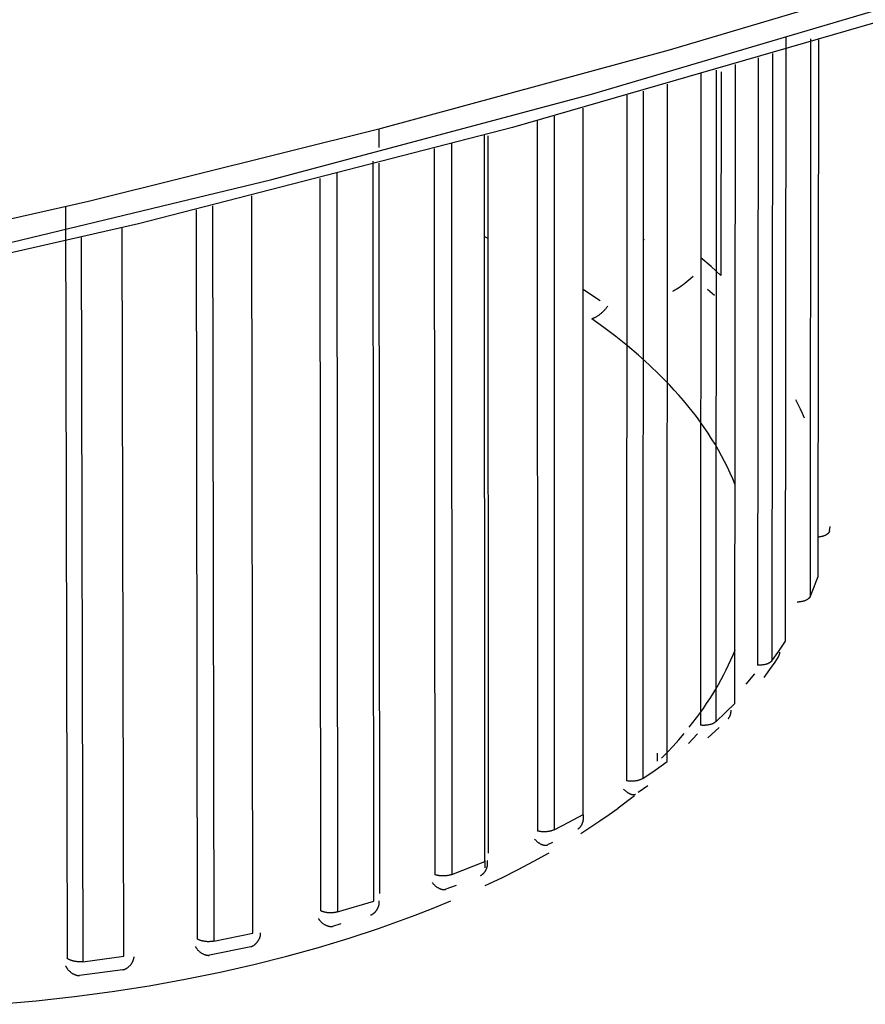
# Model space of a CAD drawing. Header units: millimetres. Extents: x -534 to -34, y 1269 to 1769.
# Tile 4 of 91: x -415.68 to -410.01, y 1298.88 to 1305.49. Entities that reach past the tile are written whole.
import ezdxf

# ---------------------------------------------------------------- set-up
doc = ezdxf.new("R2010")
doc.units = ezdxf.units.MM
doc.layers.add('ROXX_B.FLEX', color=7, linetype='Continuous', true_color=0x000000)

msp = doc.modelspace()

# ---------------------------------------------------------------- linework, layer by layer
at = {"layer": 'ROXX_B.FLEX', "color": 18, "lineweight": -3, "true_color": 0x000000}
for points in [[(-423.291, 1302.7054), (-421.2522, 1303.0385), (-419.2235, 1303.4106), (-417.2103, 1303.8217), (-415.2183, 1304.2716), (-413.2533, 1304.76), (-411.3209, 1305.2862), (-409.4269, 1305.8495), (-407.5767, 1306.4488), (-405.7759, 1307.0829), (-404.0297, 1307.7503), (-402.3429, 1308.4495), (-400.7204, 1309.1786), (-399.1664, 1309.9356), (-397.6849, 1310.7185)], [(-410.5407, 1301.3171), (-410.5364, 1305.3684)], [(-410.3726, 1305.3605), (-410.377, 1301.616)], [(-410.725, 1305.2326), (-410.7288, 1301.1566)], [(-410.6287, 1305.261), (-410.6327, 1301.1863)], [(-411.006, 1305.1504), (-411.0091, 1300.777)], [(-411.11, 1305.1293), (-411.1128, 1300.7541)], [(-410.9735, 1305.1381), (-410.9745, 1303.7725)], [(-411.4974, 1305.0091), (-411.4991, 1300.3965)], [(-411.3363, 1300.5104), (-411.334, 1305.0557)], [(-411.6072, 1304.9818), (-411.6086, 1300.3809)], [(-411.8996, 1300.1543), (-411.8992, 1304.896)], [(-412.2071, 1304.8107), (-412.2065, 1300.0444)], [(-412.0938, 1304.8419), (-412.0936, 1300.0524)], [(-413.2675, 1304.6314), (-413.2676, 1304.7562)], [(-412.5596, 1299.8395), (-412.5615, 1304.714)], [(-412.5347, 1299.8945), (-412.5364, 1304.7087)], [(-412.8982, 1304.6237), (-412.8952, 1299.7515)], [(-412.7836, 1304.6577), (-412.7809, 1299.7517)], [(-413.3035, 1299.5725), (-413.308, 1304.5388)], [(-413.2631, 1299.6254), (-413.2674, 1304.5262)], [(-413.6668, 1304.4226), (-413.6611, 1299.5083)], [(-413.5532, 1304.4654), (-413.5478, 1299.5006)], [(-414.1166, 1299.3588), (-414.1239, 1304.3065)], [(-415.3743, 1304.2348), (-415.3624, 1299.1897)], [(-414.4975, 1304.2134), (-414.489, 1299.3197)], [(-414.3873, 1304.2407), (-414.379, 1299.3043)], [(-414.9827, 1299.2028), (-414.9929, 1304.0925)], [(-415.2691, 1304.0264), (-415.258, 1299.1711)], [(-412.5362, 1304.0214), (-412.5586, 1304.0318)], [(-411.4879, 1304.0115), (-411.496, 1304.017)], [(-410.9745, 1303.7725), (-411.0407, 1303.8324), (-411.1095, 1303.8915)], [(-411.1609, 1303.7653), (-411.1894, 1303.741), (-411.2164, 1303.7194), (-411.2293, 1303.7095), (-411.2417, 1303.7004), (-411.2537, 1303.6921), (-411.2651, 1303.6844), (-411.2743, 1303.6786), (-411.2831, 1303.6733), (-411.2916, 1303.6685), (-411.3, 1303.664)], [(-411.7853, 1303.602), (-411.8973, 1303.6755)], [(-411.0641, 1303.6814), (-411.0186, 1303.6397)], [(-411.8417, 1303.4821), (-411.838, 1303.4834), (-411.8344, 1303.4848), (-411.8307, 1303.4863), (-411.827, 1303.4878), (-411.8234, 1303.4895), (-411.8197, 1303.4913), (-411.816, 1303.4932), (-411.8123, 1303.4952), (-411.8087, 1303.4972), (-411.805, 1303.4994), (-411.8014, 1303.5017), (-411.7978, 1303.504), (-411.7942, 1303.5065), (-411.7906, 1303.509), (-411.787, 1303.5116), (-411.7835, 1303.5143), (-411.7801, 1303.5171), (-411.7766, 1303.52), (-411.7732, 1303.523), (-411.7699, 1303.526), (-411.7666, 1303.5291), (-411.7634, 1303.5322), (-411.7602, 1303.5354), (-411.757, 1303.5387), (-411.7539, 1303.5421), (-411.7509, 1303.5455), (-411.748, 1303.5489), (-411.7451, 1303.5524), (-411.7423, 1303.5559), (-411.7395, 1303.5595), (-411.7342, 1303.5668)], [(-410.8793, 1302.3672), (-410.8954, 1302.4068), (-410.9126, 1302.4461), (-410.9308, 1302.4852), (-410.9501, 1302.524), (-410.9704, 1302.5626), (-410.9917, 1302.6009), (-411.014, 1302.639), (-411.0373, 1302.6768), (-411.0615, 1302.7142), (-411.0867, 1302.7514), (-411.1128, 1302.7883), (-411.1398, 1302.8249), (-411.1677, 1302.8611), (-411.1965, 1302.8971), (-411.2261, 1302.9326), (-411.2565, 1302.9679), (-411.2878, 1303.0028), (-411.3198, 1303.0374), (-411.3863, 1303.1054), (-411.4557, 1303.172), (-411.5279, 1303.2371), (-411.6027, 1303.3007), (-411.6801, 1303.3628), (-411.7598, 1303.4232), (-411.8417, 1303.4821)], [(-410.4743, 1302.9403), (-410.4589, 1302.9093), (-410.4441, 1302.8783), (-410.4299, 1302.8472), (-410.4164, 1302.816)], [(-410.2462, 1302.0578), (-410.2462, 1302.0574), (-410.2463, 1302.0569), (-410.2464, 1302.0565), (-410.2465, 1302.0561), (-410.2466, 1302.0556), (-410.2467, 1302.0552), (-410.2468, 1302.0548), (-410.247, 1302.0543), (-410.2471, 1302.0539), (-410.2473, 1302.0534), (-410.2474, 1302.053), (-410.2476, 1302.0526), (-410.2478, 1302.0521), (-410.2479, 1302.0517), (-410.2481, 1302.0512), (-410.2483, 1302.0508), (-410.2488, 1302.0499), (-410.2493, 1302.049), (-410.2498, 1302.0482), (-410.2503, 1302.0473), (-410.2509, 1302.0464), (-410.2516, 1302.0455), (-410.2522, 1302.0447), (-410.253, 1302.0438), (-410.2537, 1302.0429), (-410.2545, 1302.0421), (-410.2553, 1302.0412), (-410.2562, 1302.0404), (-410.2571, 1302.0395), (-410.258, 1302.0387), (-410.259, 1302.0379), (-410.26, 1302.037), (-410.2611, 1302.0362), (-410.2622, 1302.0354), (-410.2633, 1302.0347), (-410.2645, 1302.0339), (-410.2657, 1302.0331), (-410.2669, 1302.0324), (-410.2682, 1302.0316), (-410.2695, 1302.0309), (-410.2708, 1302.0302), (-410.2721, 1302.0295), (-410.2749, 1302.0281), (-410.2779, 1302.0268), (-410.2809, 1302.0256), (-410.284, 1302.0245), (-410.2871, 1302.0234), (-410.2904, 1302.0223), (-410.2937, 1302.0214), (-410.2971, 1302.0205), (-410.3005, 1302.0197), (-410.304, 1302.019), (-410.3074, 1302.0184), (-410.3109, 1302.0178), (-410.3144, 1302.0173), (-410.3179, 1302.0168), (-410.3214, 1302.0165)], [(-410.377, 1301.616), (-410.3773, 1301.6152), (-410.3778, 1301.6143), (-410.3782, 1301.6135), (-410.3787, 1301.6126), (-410.3793, 1301.6118), (-410.3799, 1301.6109), (-410.3805, 1301.6101), (-410.3811, 1301.6092), (-410.3818, 1301.6084), (-410.3825, 1301.6075), (-410.3833, 1301.6067), (-410.3841, 1301.6059), (-410.385, 1301.605), (-410.3858, 1301.6042), (-410.3867, 1301.6034), (-410.3877, 1301.6026), (-410.3887, 1301.6018), (-410.3897, 1301.601), (-410.3908, 1301.6002), (-410.3919, 1301.5994), (-410.393, 1301.5986), (-410.3942, 1301.5979), (-410.3954, 1301.5971), (-410.3967, 1301.5964), (-410.3979, 1301.5956), (-410.3992, 1301.5949), (-410.402, 1301.5935), (-410.4048, 1301.5922), (-410.4078, 1301.5909), (-410.4108, 1301.5897), (-410.414, 1301.5885), (-410.4172, 1301.5875), (-410.4206, 1301.5864), (-410.424, 1301.5855), (-410.4275, 1301.5846), (-410.431, 1301.5838), (-410.4345, 1301.5831), (-410.4381, 1301.5825), (-410.4418, 1301.5819), (-410.4454, 1301.5815), (-410.449, 1301.581), (-410.4527, 1301.5807), (-410.4563, 1301.5805), (-410.4599, 1301.5803), (-410.4634, 1301.5802)], [(-410.6327, 1301.1863), (-410.5853, 1301.2515), (-410.5407, 1301.3171)], [(-410.6327, 1301.1863), (-410.6334, 1301.1855), (-410.634, 1301.1846), (-410.6348, 1301.1838), (-410.6355, 1301.183), (-410.6363, 1301.1822), (-410.6371, 1301.1814), (-410.6379, 1301.1806), (-410.6388, 1301.1798), (-410.6398, 1301.179), (-410.6407, 1301.1782), (-410.6417, 1301.1774), (-410.6427, 1301.1767), (-410.6438, 1301.1759), (-410.6449, 1301.1751), (-410.6461, 1301.1744), (-410.6472, 1301.1736), (-410.6485, 1301.1729), (-410.6497, 1301.1722), (-410.651, 1301.1715), (-410.6523, 1301.1708), (-410.655, 1301.1694), (-410.6579, 1301.1681), (-410.6609, 1301.1668), (-410.664, 1301.1656), (-410.6672, 1301.1645), (-410.6705, 1301.1634), (-410.6739, 1301.1624), (-410.6773, 1301.1615), (-410.6809, 1301.1606), (-410.6845, 1301.1599), (-410.6881, 1301.1592), (-410.6918, 1301.1585), (-410.6955, 1301.158), (-410.6993, 1301.1575), (-410.703, 1301.1571), (-410.7068, 1301.1568), (-410.7105, 1301.1566), (-410.7142, 1301.1565), (-410.7179, 1301.1564), (-410.7216, 1301.1564), (-410.7252, 1301.1564), (-410.7288, 1301.1566)], [(-410.7494, 1301.0982), (-410.8082, 1301.0293)], [(-411.0091, 1300.777), (-410.9434, 1300.8385), (-410.8804, 1300.9006)], [(-411.0091, 1300.777), (-411.01, 1300.7763), (-411.0109, 1300.7755), (-411.0118, 1300.7747), (-411.0128, 1300.774), (-411.0138, 1300.7732), (-411.0148, 1300.7725), (-411.0159, 1300.7717), (-411.017, 1300.771), (-411.0181, 1300.7703), (-411.0193, 1300.7696), (-411.0205, 1300.7689), (-411.0218, 1300.7682), (-411.0244, 1300.7668), (-411.0271, 1300.7655), (-411.03, 1300.7642), (-411.0329, 1300.763), (-411.036, 1300.7618), (-411.0392, 1300.7607), (-411.0426, 1300.7596), (-411.046, 1300.7587), (-411.0495, 1300.7578), (-411.053, 1300.7569), (-411.0567, 1300.7562), (-411.0604, 1300.7555), (-411.0642, 1300.7549), (-411.0679, 1300.7543), (-411.0718, 1300.7539), (-411.0756, 1300.7535), (-411.0795, 1300.7533), (-411.0833, 1300.753), (-411.0871, 1300.7529), (-411.0909, 1300.7529), (-411.0947, 1300.7529), (-411.0984, 1300.753), (-411.1021, 1300.7532), (-411.1058, 1300.7534), (-411.1093, 1300.7537), (-411.1128, 1300.7541)], [(-411.1331, 1300.697), (-411.1925, 1300.6321)], [(-411.4991, 1300.3965), (-411.4164, 1300.453), (-411.3363, 1300.5104)], [(-411.4991, 1300.3965), (-411.5002, 1300.3958), (-411.5013, 1300.3951), (-411.5036, 1300.3937), (-411.5061, 1300.3924), (-411.5086, 1300.3911), (-411.5114, 1300.3898), (-411.5142, 1300.3886), (-411.5172, 1300.3874), (-411.5203, 1300.3863), (-411.5235, 1300.3852), (-411.5268, 1300.3842), (-411.5302, 1300.3832), (-411.5337, 1300.3823), (-411.5373, 1300.3815), (-411.5409, 1300.3808), (-411.5447, 1300.3801), (-411.5484, 1300.3796), (-411.5523, 1300.379), (-411.5561, 1300.3786), (-411.56, 1300.3783), (-411.564, 1300.378), (-411.5679, 1300.3778), (-411.5718, 1300.3777), (-411.5757, 1300.3777), (-411.5795, 1300.3778), (-411.5834, 1300.3779), (-411.5872, 1300.3781), (-411.5909, 1300.3784), (-411.5946, 1300.3788), (-411.5982, 1300.3792), (-411.6017, 1300.3797), (-411.6052, 1300.3803), (-411.6086, 1300.3809)], [(-411.6281, 1300.3251), (-411.6257, 1300.3225), (-411.6232, 1300.3199), (-411.6207, 1300.3174), (-411.6181, 1300.315), (-411.6155, 1300.3127), (-411.6128, 1300.3105), (-411.6101, 1300.3083), (-411.6074, 1300.3063), (-411.6046, 1300.3043), (-411.6018, 1300.3024), (-411.599, 1300.3007), (-411.5962, 1300.299), (-411.5934, 1300.2974), (-411.5907, 1300.296), (-411.5879, 1300.2946), (-411.5851, 1300.2934), (-411.5824, 1300.2923), (-411.5797, 1300.2913), (-411.5784, 1300.2908), (-411.577, 1300.2904), (-411.5757, 1300.29), (-411.5744, 1300.2896), (-411.5731, 1300.2893), (-411.5719, 1300.289), (-411.5706, 1300.2887), (-411.5693, 1300.2885), (-411.5681, 1300.2883), (-411.5669, 1300.2881), (-411.5657, 1300.288), (-411.5645, 1300.2879), (-411.5634, 1300.2878), (-411.5622, 1300.2878), (-411.5611, 1300.2878), (-411.56, 1300.2878), (-411.5589, 1300.2879), (-411.5584, 1300.2879), (-411.5579, 1300.288), (-411.5573, 1300.2881), (-411.5568, 1300.2881), (-411.5563, 1300.2882), (-411.5558, 1300.2883), (-411.5553, 1300.2884), (-411.5548, 1300.2885), (-411.5543, 1300.2886), (-411.5539, 1300.2888), (-411.5534, 1300.2889), (-411.5529, 1300.2891), (-411.5525, 1300.2892), (-411.552, 1300.2894), (-411.5516, 1300.2896), (-411.5511, 1300.2897), (-411.5507, 1300.2899), (-411.5503, 1300.2901), (-411.5499, 1300.2904), (-411.5495, 1300.2906), (-411.5491, 1300.2908), (-411.5487, 1300.2911)], [(-411.4652, 1300.348), (-411.5307, 1300.3031)], [(-412.0936, 1300.0524), (-411.9954, 1300.1028), (-411.8996, 1300.1543)], [(-411.9346, 1300.0576), (-411.9332, 1300.0584), (-411.9318, 1300.0593), (-411.9305, 1300.0603), (-411.9291, 1300.0612), (-411.9278, 1300.0622), (-411.9265, 1300.0633), (-411.9253, 1300.0644), (-411.924, 1300.0655), (-411.9228, 1300.0667), (-411.9216, 1300.0679), (-411.9204, 1300.0692), (-411.9193, 1300.0704), (-411.9182, 1300.0717), (-411.9171, 1300.0731), (-411.916, 1300.0745), (-411.915, 1300.0759), (-411.9139, 1300.0773), (-411.9129, 1300.0788), (-411.912, 1300.0803), (-411.911, 1300.0818), (-411.9101, 1300.0833), (-411.9092, 1300.0849), (-411.9084, 1300.0865), (-411.9075, 1300.0881), (-411.9067, 1300.0898), (-411.906, 1300.0914), (-411.9052, 1300.0931), (-411.9045, 1300.0948), (-411.9038, 1300.0965), (-411.9032, 1300.0982), (-411.9025, 1300.1), (-411.9019, 1300.1018), (-411.9014, 1300.1035), (-411.9008, 1300.1053), (-411.9003, 1300.1071), (-411.8999, 1300.1089), (-411.8994, 1300.1108), (-411.899, 1300.1126), (-411.8986, 1300.1144), (-411.8983, 1300.1163), (-411.898, 1300.1181), (-411.8977, 1300.12), (-411.8975, 1300.1218), (-411.8973, 1300.1237), (-411.8971, 1300.1256), (-411.897, 1300.1274), (-411.8969, 1300.1293), (-411.8968, 1300.1312), (-411.8968, 1300.133), (-411.8968, 1300.1349), (-411.8969, 1300.1368), (-411.8969, 1300.1386), (-411.8971, 1300.1404), (-411.8972, 1300.1423), (-411.8974, 1300.1441), (-411.8976, 1300.1459), (-411.8979, 1300.1478), (-411.8982, 1300.1496), (-411.8986, 1300.1513), (-411.899, 1300.1531), (-411.8994, 1300.1549), (-411.8999, 1300.1566), (-411.9004, 1300.1584), (-411.901, 1300.1601)], [(-412.0936, 1300.0524), (-412.0961, 1300.0511), (-412.0988, 1300.0499), (-412.1016, 1300.0488), (-412.1046, 1300.0477), (-412.1076, 1300.0466), (-412.1108, 1300.0456), (-412.1141, 1300.0446), (-412.1174, 1300.0437), (-412.1209, 1300.0428), (-412.1245, 1300.0421), (-412.1281, 1300.0413), (-412.1319, 1300.0407), (-412.1356, 1300.0402), (-412.1395, 1300.0397), (-412.1434, 1300.0393), (-412.1473, 1300.039), (-412.1512, 1300.0387), (-412.1552, 1300.0386), (-412.1592, 1300.0385), (-412.1631, 1300.0385), (-412.167, 1300.0386), (-412.1709, 1300.0388), (-412.1748, 1300.039), (-412.1786, 1300.0393), (-412.1824, 1300.0397), (-412.1861, 1300.0402), (-412.1897, 1300.0408), (-412.1933, 1300.0414), (-412.1967, 1300.042), (-412.2001, 1300.0428), (-412.2034, 1300.0435), (-412.2065, 1300.0444)], [(-412.2249, 1299.9899), (-412.2226, 1299.9871), (-412.2203, 1299.9844), (-412.2178, 1299.9817), (-412.2152, 1299.9791), (-412.2126, 1299.9766), (-412.2099, 1299.9742), (-412.2072, 1299.9718), (-412.2044, 1299.9696), (-412.2015, 1299.9674), (-412.1987, 1299.9654), (-412.1957, 1299.9634), (-412.1928, 1299.9615), (-412.1899, 1299.9598), (-412.1869, 1299.9581), (-412.1839, 1299.9566), (-412.1809, 1299.9552), (-412.178, 1299.9538), (-412.175, 1299.9526), (-412.1721, 1299.9516), (-412.1707, 1299.9511), (-412.1692, 1299.9506), (-412.1678, 1299.9502), (-412.1664, 1299.9498), (-412.1649, 1299.9494), (-412.1635, 1299.9491), (-412.1621, 1299.9488), (-412.1608, 1299.9486), (-412.1594, 1299.9483), (-412.158, 1299.9482), (-412.1567, 1299.948), (-412.1554, 1299.9479), (-412.1541, 1299.9478), (-412.1528, 1299.9477), (-412.1515, 1299.9477), (-412.1503, 1299.9478), (-412.1491, 1299.9478), (-412.1479, 1299.9479), (-412.1467, 1299.9481), (-412.1461, 1299.9481), (-412.1455, 1299.9482), (-412.1449, 1299.9483), (-412.1444, 1299.9485), (-412.1438, 1299.9486), (-412.1433, 1299.9487), (-412.1427, 1299.9489), (-412.1422, 1299.949), (-412.1416, 1299.9492), (-412.1411, 1299.9493), (-412.1406, 1299.9495), (-412.1401, 1299.9497), (-412.1396, 1299.9499), (-412.1391, 1299.9501)], [(-412.1047, 1299.9675), (-412.1391, 1299.9501)], [(-412.7809, 1299.7517), (-412.5596, 1299.8395)], [(-412.5882, 1299.7449), (-412.5866, 1299.7457), (-412.5851, 1299.7465), (-412.5836, 1299.7473), (-412.5821, 1299.7482), (-412.5807, 1299.7491), (-412.5792, 1299.7501), (-412.5778, 1299.7511), (-412.5764, 1299.7521), (-412.575, 1299.7532), (-412.5736, 1299.7543), (-412.5723, 1299.7555), (-412.571, 1299.7567), (-412.5697, 1299.7579), (-412.5684, 1299.7592), (-412.5671, 1299.7605), (-412.5659, 1299.7618), (-412.5647, 1299.7632), (-412.5635, 1299.7646), (-412.5623, 1299.766), (-412.5612, 1299.7674), (-412.5601, 1299.7689), (-412.559, 1299.7704), (-412.5579, 1299.7719), (-412.5569, 1299.7735), (-412.5559, 1299.7751), (-412.5549, 1299.7767), (-412.554, 1299.7783), (-412.553, 1299.7799), (-412.5521, 1299.7816), (-412.5513, 1299.7833), (-412.5504, 1299.785), (-412.5496, 1299.7867), (-412.5489, 1299.7884), (-412.5481, 1299.7902), (-412.5474, 1299.792), (-412.5467, 1299.7937), (-412.5461, 1299.7955), (-412.5455, 1299.7973), (-412.5449, 1299.7991), (-412.5443, 1299.8009), (-412.5438, 1299.8028), (-412.5433, 1299.8046), (-412.5429, 1299.8064), (-412.5425, 1299.8083), (-412.5421, 1299.8101), (-412.5418, 1299.812), (-412.5415, 1299.8138), (-412.5412, 1299.8157), (-412.541, 1299.8176), (-412.5408, 1299.8194), (-412.5407, 1299.8213), (-412.5406, 1299.8231), (-412.5405, 1299.825), (-412.5405, 1299.8268), (-412.5405, 1299.8287), (-412.5405, 1299.8305), (-412.5406, 1299.8323), (-412.5408, 1299.8342), (-412.5409, 1299.836), (-412.5412, 1299.8378), (-412.5414, 1299.8396), (-412.5417, 1299.8413), (-412.5421, 1299.8431), (-412.5425, 1299.8448)], [(-412.7809, 1299.7517), (-412.7838, 1299.7506), (-412.7868, 1299.7496), (-412.79, 1299.7487), (-412.7932, 1299.7478), (-412.7965, 1299.7469), (-412.8, 1299.7461), (-412.8035, 1299.7454), (-412.8071, 1299.7447), (-412.8108, 1299.7441), (-412.8145, 1299.7436), (-412.8184, 1299.7431), (-412.8222, 1299.7427), (-412.8261, 1299.7425), (-412.8301, 1299.7422), (-412.8341, 1299.7421), (-412.838, 1299.7421), (-412.842, 1299.7421), (-412.846, 1299.7422), (-412.8499, 1299.7424), (-412.8538, 1299.7427), (-412.8577, 1299.7431), (-412.8615, 1299.7435), (-412.8653, 1299.744), (-412.869, 1299.7446), (-412.8726, 1299.7453), (-412.8761, 1299.746), (-412.8796, 1299.7468), (-412.8829, 1299.7476), (-412.8861, 1299.7485), (-412.8893, 1299.7495), (-412.8923, 1299.7505), (-412.8952, 1299.7515)], [(-412.9121, 1299.6982), (-412.9111, 1299.6967), (-412.91, 1299.6953), (-412.9077, 1299.6924), (-412.9053, 1299.6895), (-412.9029, 1299.6868), (-412.9003, 1299.6841), (-412.8977, 1299.6815), (-412.8949, 1299.6789), (-412.8921, 1299.6765), (-412.8893, 1299.6741), (-412.8863, 1299.6719), (-412.8834, 1299.6697), (-412.8803, 1299.6676), (-412.8773, 1299.6657), (-412.8742, 1299.6638), (-412.8711, 1299.6621), (-412.868, 1299.6604), (-412.8648, 1299.6589), (-412.8617, 1299.6575), (-412.8586, 1299.6562), (-412.8554, 1299.655), (-412.8539, 1299.6545), (-412.8523, 1299.654), (-412.8508, 1299.6536), (-412.8493, 1299.6531), (-412.8477, 1299.6527), (-412.8462, 1299.6524), (-412.8447, 1299.652), (-412.8432, 1299.6518), (-412.8417, 1299.6515), (-412.8403, 1299.6513), (-412.8388, 1299.6511), (-412.8374, 1299.651), (-412.8359, 1299.6509), (-412.8345, 1299.6508), (-412.8331, 1299.6508), (-412.8317, 1299.6508), (-412.8304, 1299.6508), (-412.829, 1299.6509), (-412.8277, 1299.6511), (-412.8264, 1299.6512), (-412.8252, 1299.6515), (-412.8245, 1299.6516), (-412.8239, 1299.6517), (-412.8233, 1299.6519), (-412.8227, 1299.652), (-412.8221, 1299.6522), (-412.8215, 1299.6524)], [(-412.7526, 1299.6788), (-412.8215, 1299.6524)], [(-413.5478, 1299.5006), (-413.3035, 1299.5725)], [(-413.325, 1299.4796), (-413.3234, 1299.4803), (-413.3217, 1299.4809), (-413.3201, 1299.4817), (-413.3185, 1299.4824), (-413.3169, 1299.4833), (-413.3153, 1299.4841), (-413.3138, 1299.485), (-413.3122, 1299.486), (-413.3107, 1299.4869), (-413.3092, 1299.488), (-413.3077, 1299.489), (-413.3062, 1299.4901), (-413.3047, 1299.4913), (-413.3033, 1299.4924), (-413.3019, 1299.4937), (-413.3005, 1299.4949), (-413.2991, 1299.4962), (-413.2978, 1299.4975), (-413.2964, 1299.4988), (-413.2951, 1299.5002), (-413.2938, 1299.5016), (-413.2926, 1299.503), (-413.2913, 1299.5045), (-413.2901, 1299.5059), (-413.2889, 1299.5074), (-413.2877, 1299.509), (-413.2866, 1299.5105), (-413.2855, 1299.5121), (-413.2844, 1299.5137), (-413.2834, 1299.5153), (-413.2823, 1299.517), (-413.2813, 1299.5186), (-413.2804, 1299.5203), (-413.2794, 1299.522), (-413.2785, 1299.5237), (-413.2777, 1299.5254), (-413.2768, 1299.5272), (-413.276, 1299.5289), (-413.2752, 1299.5307), (-413.2745, 1299.5324), (-413.2738, 1299.5342), (-413.2731, 1299.536), (-413.2725, 1299.5378), (-413.2719, 1299.5396), (-413.2713, 1299.5415), (-413.2708, 1299.5433), (-413.2703, 1299.5451), (-413.2698, 1299.547), (-413.2694, 1299.5488), (-413.269, 1299.5506), (-413.2687, 1299.5525), (-413.2684, 1299.5543), (-413.2681, 1299.5562), (-413.2679, 1299.558), (-413.2677, 1299.5598), (-413.2676, 1299.5617), (-413.2675, 1299.5635), (-413.2675, 1299.5653), (-413.2675, 1299.5672), (-413.2675, 1299.569), (-413.2676, 1299.5708), (-413.2677, 1299.5726), (-413.2679, 1299.5743), (-413.2681, 1299.5761)], [(-413.6762, 1299.4561), (-413.6752, 1299.4545), (-413.6742, 1299.453), (-413.6732, 1299.4514), (-413.6721, 1299.4499), (-413.671, 1299.4484), (-413.6699, 1299.4469), (-413.6687, 1299.4455), (-413.6676, 1299.444), (-413.6651, 1299.4411), (-413.6625, 1299.4383), (-413.6599, 1299.4356), (-413.6571, 1299.433), (-413.6543, 1299.4304), (-413.6514, 1299.428), (-413.6484, 1299.4256), (-413.6454, 1299.4233), (-413.6423, 1299.4211), (-413.6391, 1299.419), (-413.636, 1299.4171), (-413.6327, 1299.4152), (-413.6295, 1299.4135), (-413.6262, 1299.4118), (-413.6229, 1299.4103), (-413.6197, 1299.409), (-413.618, 1299.4083), (-413.6164, 1299.4077), (-413.6147, 1299.4071), (-413.6131, 1299.4066), (-413.6115, 1299.4061), (-413.6099, 1299.4056), (-413.6082, 1299.4052), (-413.6066, 1299.4048), (-413.605, 1299.4044), (-413.6034, 1299.4041), (-413.6019, 1299.4038), (-413.6003, 1299.4036), (-413.5987, 1299.4034), (-413.5972, 1299.4032), (-413.5956, 1299.4031), (-413.5941, 1299.403), (-413.5926, 1299.403), (-413.5911, 1299.403), (-413.5896, 1299.403), (-413.5882, 1299.4031), (-413.5867, 1299.4032), (-413.5853, 1299.4034), (-413.5839, 1299.4036), (-413.5825, 1299.4038)], [(-413.5478, 1299.5006), (-413.551, 1299.4998), (-413.5543, 1299.499), (-413.5576, 1299.4982), (-413.5611, 1299.4975), (-413.5646, 1299.4969), (-413.5683, 1299.4964), (-413.572, 1299.4959), (-413.5757, 1299.4955), (-413.5796, 1299.4951), (-413.5834, 1299.4949), (-413.5874, 1299.4947), (-413.5913, 1299.4946), (-413.5953, 1299.4945), (-413.5992, 1299.4946), (-413.6032, 1299.4947), (-413.6071, 1299.495), (-413.6111, 1299.4953), (-413.615, 1299.4957), (-413.6188, 1299.4961), (-413.6226, 1299.4967), (-413.6264, 1299.4973), (-413.63, 1299.498), (-413.6336, 1299.4988), (-413.6371, 1299.4996), (-413.6405, 1299.5005), (-413.6438, 1299.5015), (-413.647, 1299.5025), (-413.65, 1299.5036), (-413.653, 1299.5047), (-413.6558, 1299.5059), (-413.6585, 1299.5071), (-413.6611, 1299.5083)], [(-413.5248, 1299.4201), (-413.5825, 1299.4038)], [(-414.379, 1299.3043), (-414.1166, 1299.3588)], [(-414.1306, 1299.2671), (-414.1288, 1299.2676), (-414.1271, 1299.2682), (-414.1254, 1299.2688), (-414.1237, 1299.2695), (-414.122, 1299.2702), (-414.1203, 1299.2709), (-414.1187, 1299.2717), (-414.117, 1299.2726), (-414.1154, 1299.2734), (-414.1138, 1299.2744), (-414.1121, 1299.2753), (-414.1105, 1299.2763), (-414.109, 1299.2773), (-414.1074, 1299.2784), (-414.1058, 1299.2795), (-414.1043, 1299.2807), (-414.1028, 1299.2818), (-414.1013, 1299.283), (-414.0998, 1299.2843), (-414.0983, 1299.2856), (-414.0969, 1299.2869), (-414.0955, 1299.2882), (-414.0941, 1299.2896), (-414.0927, 1299.291), (-414.0914, 1299.2924), (-414.09, 1299.2938), (-414.0887, 1299.2953), (-414.0875, 1299.2968), (-414.0862, 1299.2983), (-414.085, 1299.2998), (-414.0838, 1299.3014), (-414.0826, 1299.303), (-414.0815, 1299.3046), (-414.0804, 1299.3062), (-414.0793, 1299.3079), (-414.0782, 1299.3095), (-414.0772, 1299.3112), (-414.0762, 1299.3129), (-414.0753, 1299.3146), (-414.0743, 1299.3163), (-414.0734, 1299.318), (-414.0726, 1299.3198), (-414.0718, 1299.3215), (-414.071, 1299.3233), (-414.0702, 1299.3251), (-414.0695, 1299.3269), (-414.0688, 1299.3287), (-414.0682, 1299.3305), (-414.0676, 1299.3323), (-414.067, 1299.3341), (-414.0665, 1299.3359), (-414.066, 1299.3377), (-414.0656, 1299.3395), (-414.0652, 1299.3414), (-414.0648, 1299.3432), (-414.0645, 1299.345), (-414.0642, 1299.3468), (-414.064, 1299.3486), (-414.0638, 1299.3505), (-414.0637, 1299.3523), (-414.0636, 1299.3541), (-414.0636, 1299.3559), (-414.0636, 1299.3577), (-414.0636, 1299.3594)], [(-414.5019, 1299.2685), (-414.5011, 1299.2668), (-414.5002, 1299.2652), (-414.4993, 1299.2636), (-414.4983, 1299.262), (-414.4973, 1299.2605), (-414.4963, 1299.2589), (-414.4952, 1299.2573), (-414.4942, 1299.2558), (-414.493, 1299.2543), (-414.4919, 1299.2528), (-414.4907, 1299.2513), (-414.4894, 1299.2498), (-414.4869, 1299.2469), (-414.4843, 1299.2441), (-414.4815, 1299.2413), (-414.4787, 1299.2387), (-414.4758, 1299.2361), (-414.4728, 1299.2336), (-414.4697, 1299.2312), (-414.4666, 1299.2289), (-414.4634, 1299.2267), (-414.4601, 1299.2246), (-414.4568, 1299.2226), (-414.4535, 1299.2208), (-414.4501, 1299.219), (-414.4467, 1299.2174), (-414.4434, 1299.216), (-414.4417, 1299.2153), (-414.44, 1299.2146), (-414.4383, 1299.214), (-414.4366, 1299.2134), (-414.4349, 1299.2129), (-414.4332, 1299.2124), (-414.4315, 1299.2119), (-414.4298, 1299.2115), (-414.4281, 1299.2111), (-414.4264, 1299.2107), (-414.4248, 1299.2104), (-414.4231, 1299.2101), (-414.4215, 1299.2099), (-414.4198, 1299.2097), (-414.4182, 1299.2095), (-414.4166, 1299.2094), (-414.415, 1299.2093), (-414.4134, 1299.2093), (-414.4118, 1299.2093), (-414.4103, 1299.2094), (-414.4087, 1299.2095), (-414.4072, 1299.2097)], [(-414.379, 1299.3043), (-414.3824, 1299.3037), (-414.3859, 1299.3031), (-414.3894, 1299.3026), (-414.3931, 1299.3022), (-414.3967, 1299.3018), (-414.4005, 1299.3015), (-414.4043, 1299.3013), (-414.4082, 1299.3011), (-414.412, 1299.301), (-414.4159, 1299.301), (-414.4199, 1299.3011), (-414.4238, 1299.3013), (-414.4277, 1299.3015), (-414.4317, 1299.3019), (-414.4355, 1299.3023), (-414.4394, 1299.3028), (-414.4432, 1299.3034), (-414.4469, 1299.304), (-414.4506, 1299.3048), (-414.4542, 1299.3056), (-414.4578, 1299.3064), (-414.4612, 1299.3074), (-414.4645, 1299.3084), (-414.4677, 1299.3095), (-414.4708, 1299.3106), (-414.4738, 1299.3118), (-414.4767, 1299.313), (-414.4794, 1299.3143), (-414.482, 1299.3156), (-414.4845, 1299.3169), (-414.4868, 1299.3183), (-414.4879, 1299.319), (-414.489, 1299.3197)], [(-414.1306, 1299.2671), (-414.4072, 1299.2097)], [(-415.258, 1299.1668), (-414.9827, 1299.2028)], [(-414.9888, 1299.1118), (-414.987, 1299.1122), (-414.9853, 1299.1127), (-414.9835, 1299.1132), (-414.9817, 1299.1137), (-414.98, 1299.1143), (-414.9782, 1299.1149), (-414.9765, 1299.1156), (-414.9748, 1299.1163), (-414.9731, 1299.1171), (-414.9713, 1299.1179), (-414.9696, 1299.1187), (-414.968, 1299.1196), (-414.9663, 1299.1205), (-414.9646, 1299.1215), (-414.963, 1299.1225), (-414.9613, 1299.1235), (-414.9597, 1299.1246), (-414.9581, 1299.1257), (-414.9565, 1299.1268), (-414.9549, 1299.128), (-414.9533, 1299.1292), (-414.9518, 1299.1304), (-414.9503, 1299.1317), (-414.9488, 1299.133), (-414.9473, 1299.1343), (-414.9458, 1299.1357), (-414.943, 1299.1384), (-414.9402, 1299.1413), (-414.9375, 1299.1443), (-414.935, 1299.1474), (-414.9325, 1299.1505), (-414.9302, 1299.1537), (-414.9291, 1299.1554), (-414.928, 1299.157), (-414.9269, 1299.1587), (-414.9259, 1299.1604), (-414.9249, 1299.1621), (-414.924, 1299.1638), (-414.923, 1299.1655), (-414.9221, 1299.1672), (-414.9213, 1299.169), (-414.9205, 1299.1707), (-414.9197, 1299.1725), (-414.919, 1299.1742), (-414.9183, 1299.176), (-414.9176, 1299.1778), (-414.917, 1299.1796), (-414.9164, 1299.1814), (-414.9159, 1299.1832), (-414.9154, 1299.185), (-414.915, 1299.1867), (-414.9146, 1299.1885), (-414.9142, 1299.1903), (-414.9139, 1299.1921), (-414.9136, 1299.1939), (-414.9134, 1299.1957), (-414.9132, 1299.1975), (-414.9131, 1299.1993)], [(-415.373, 1299.1393), (-415.3722, 1299.1376), (-415.3715, 1299.1359), (-415.3707, 1299.1342), (-415.3699, 1299.1326), (-415.369, 1299.131), (-415.3681, 1299.1293), (-415.3671, 1299.1277), (-415.3661, 1299.1261), (-415.3651, 1299.1245), (-415.3641, 1299.1229), (-415.363, 1299.1213), (-415.3618, 1299.1198), (-415.3607, 1299.1182), (-415.3595, 1299.1167), (-415.357, 1299.1137), (-415.3544, 1299.1108), (-415.3517, 1299.1079), (-415.3489, 1299.1051), (-415.346, 1299.1024), (-415.343, 1299.0998), (-415.3399, 1299.0973), (-415.3368, 1299.0949), (-415.3336, 1299.0926), (-415.3303, 1299.0904), (-415.327, 1299.0883), (-415.3236, 1299.0863), (-415.3202, 1299.0845), (-415.3168, 1299.0828), (-415.315, 1299.082), (-415.3133, 1299.0812), (-415.3116, 1299.0804), (-415.3098, 1299.0797), (-415.3081, 1299.0791), (-415.3063, 1299.0785), (-415.3046, 1299.0779), (-415.3028, 1299.0773), (-415.3011, 1299.0768), (-415.2994, 1299.0763), (-415.2976, 1299.0759), (-415.2959, 1299.0755), (-415.2942, 1299.0751), (-415.2925, 1299.0748), (-415.2907, 1299.0746), (-415.289, 1299.0743), (-415.2873, 1299.0742), (-415.2857, 1299.074), (-415.284, 1299.0739), (-415.2823, 1299.0739), (-415.2807, 1299.0739), (-415.279, 1299.0739)], [(-415.258, 1299.1668), (-415.2615, 1299.1665), (-415.2651, 1299.1662), (-415.2687, 1299.166), (-415.2724, 1299.1659), (-415.2762, 1299.1658), (-415.2799, 1299.1659), (-415.2837, 1299.166), (-415.2875, 1299.1662), (-415.2913, 1299.1665), (-415.2951, 1299.1668), (-415.2989, 1299.1673), (-415.3026, 1299.1678), (-415.3064, 1299.1683), (-415.3101, 1299.169), (-415.3138, 1299.1697), (-415.3174, 1299.1704), (-415.321, 1299.1712), (-415.3245, 1299.1721), (-415.3279, 1299.1731), (-415.3313, 1299.174), (-415.3345, 1299.1751), (-415.3377, 1299.1762), (-415.3408, 1299.1773), (-415.3437, 1299.1786), (-415.3466, 1299.1798), (-415.3493, 1299.1811), (-415.3506, 1299.1818), (-415.3518, 1299.1824), (-415.3531, 1299.1831), (-415.3543, 1299.1838), (-415.3554, 1299.1845), (-415.3566, 1299.1852), (-415.3577, 1299.186), (-415.3587, 1299.1867), (-415.3597, 1299.1874), (-415.3607, 1299.1882), (-415.3616, 1299.1889), (-415.3624, 1299.1897)], [(-414.9888, 1299.1118), (-415.279, 1299.0739)]]:
    msp.add_lwpolyline(points, dxfattribs=at)
at = {"layer": 'ROXX_B.FLEX', "color": 18, "true_color": 0x000000}
for points in [[(-397.9255, 1310.3985), (-398.7815, 1309.9407), (-399.6626, 1309.4913), (-400.5685, 1309.0506), (-401.499, 1308.6189), (-403.4319, 1307.7831), (-405.4586, 1306.9861), (-407.5759, 1306.23), (-409.9356, 1305.4693), (-412.3735, 1304.7651), (-414.8834, 1304.119), (-417.4592, 1303.5324), (-420.0945, 1303.0066), (-422.7829, 1302.5431)], [(-397.9255, 1310.3985), (-398.7815, 1309.9407), (-399.6626, 1309.4913), (-400.5685, 1309.0506), (-401.499, 1308.6189), (-403.4319, 1307.7831), (-405.4586, 1306.9861), (-407.5759, 1306.23), (-409.9356, 1305.4693), (-412.3735, 1304.7651), (-414.8834, 1304.119), (-417.4592, 1303.5324), (-420.0945, 1303.0066), (-422.7829, 1302.5431)], [(-423.4375, 1302.5077), (-420.9563, 1302.9187), (-418.5507, 1303.3761), (-416.2268, 1303.8762), (-413.9896, 1304.4154), (-411.843, 1304.9897), (-409.7901, 1305.5952), (-407.8334, 1306.2283), (-405.6391, 1307.0096), (-403.5013, 1307.8522), (-402.4575, 1308.2962), (-401.4325, 1308.7549), (-400.428, 1309.2283), (-399.4454, 1309.716)], [(-423.4375, 1302.5077), (-420.9563, 1302.9187), (-418.5507, 1303.3761), (-416.2268, 1303.8762), (-413.9896, 1304.4154), (-411.843, 1304.9897), (-409.7901, 1305.5952), (-407.8334, 1306.2283), (-405.6391, 1307.0096), (-403.5013, 1307.8522), (-402.4575, 1308.2962), (-401.4325, 1308.7549), (-400.428, 1309.2283), (-399.4454, 1309.716)], [(-410.3231, 1301.7515), (-410.3188, 1305.3533)], [(-410.3231, 1301.7515), (-410.3188, 1305.3533)], [(-410.8804, 1300.9006), (-410.877, 1305.188)], [(-410.8804, 1300.9006), (-410.877, 1305.188)], [(-410.2462, 1302.0578), (-410.2421, 1302.0866)], [(-410.2462, 1302.0578), (-410.2421, 1302.0866)], [(-410.377, 1301.616), (-410.3624, 1301.6498), (-410.3485, 1301.6837), (-410.3354, 1301.7176), (-410.3231, 1301.7515)], [(-410.377, 1301.616), (-410.3624, 1301.6498), (-410.3485, 1301.6837), (-410.3354, 1301.7176), (-410.3231, 1301.7515)], [(-411.1869, 1300.7401), (-411.1382, 1300.803), (-411.0924, 1300.8666), (-411.0706, 1300.8986), (-411.0495, 1300.9307), (-411.0291, 1300.963), (-411.0095, 1300.9954), (-410.9907, 1301.028), (-410.9726, 1301.0606), (-410.9553, 1301.0934), (-410.9387, 1301.1262), (-410.9229, 1301.1592), (-410.9079, 1301.1922), (-410.8936, 1301.2253), (-410.8802, 1301.2585)], [(-411.1869, 1300.7401), (-411.1382, 1300.803), (-411.0924, 1300.8666), (-411.0706, 1300.8986), (-411.0495, 1300.9307), (-411.0291, 1300.963), (-411.0095, 1300.9954), (-410.9907, 1301.028), (-410.9726, 1301.0606), (-410.9553, 1301.0934), (-410.9387, 1301.1262), (-410.9229, 1301.1592), (-410.9079, 1301.1922), (-410.8936, 1301.2253), (-410.8802, 1301.2585)], [(-410.5902, 1301.2119), (-410.5897, 1301.2126), (-410.5891, 1301.2134), (-410.5885, 1301.2142), (-410.588, 1301.215), (-410.5875, 1301.2159), (-410.5869, 1301.2167), (-410.5864, 1301.2176), (-410.586, 1301.2185), (-410.5855, 1301.2194), (-410.585, 1301.2204), (-410.5846, 1301.2213), (-410.5842, 1301.2223), (-410.5838, 1301.2232), (-410.5834, 1301.2242), (-410.583, 1301.2252), (-410.5826, 1301.2263), (-410.5819, 1301.2283), (-410.5813, 1301.2305), (-410.5808, 1301.2327), (-410.5803, 1301.2349), (-410.5798, 1301.2372), (-410.5794, 1301.2396), (-410.5791, 1301.2419), (-410.5788, 1301.2444)], [(-410.5902, 1301.2119), (-410.5897, 1301.2126), (-410.5891, 1301.2134), (-410.5885, 1301.2142), (-410.588, 1301.215), (-410.5875, 1301.2159), (-410.5869, 1301.2167), (-410.5864, 1301.2176), (-410.586, 1301.2185), (-410.5855, 1301.2194), (-410.585, 1301.2204), (-410.5846, 1301.2213), (-410.5842, 1301.2223), (-410.5838, 1301.2232), (-410.5834, 1301.2242), (-410.583, 1301.2252), (-410.5826, 1301.2263), (-410.5819, 1301.2283), (-410.5813, 1301.2305), (-410.5808, 1301.2327), (-410.5803, 1301.2349), (-410.5798, 1301.2372), (-410.5794, 1301.2396), (-410.5791, 1301.2419), (-410.5788, 1301.2444)], [(-410.5902, 1301.2119), (-410.6133, 1301.1772), (-410.6372, 1301.1426), (-410.6873, 1301.0739)], [(-410.5902, 1301.2119), (-410.6133, 1301.1772), (-410.6372, 1301.1426), (-410.6873, 1301.0739)], [(-410.9261, 1300.7986), (-410.9255, 1300.7991), (-410.9249, 1300.7997), (-410.9243, 1300.8003), (-410.9237, 1300.8009), (-410.9232, 1300.8015), (-410.9226, 1300.8022), (-410.9216, 1300.8035), (-410.9205, 1300.8048), (-410.9195, 1300.8062), (-410.9186, 1300.8077), (-410.9177, 1300.8092), (-410.9168, 1300.8107), (-410.9159, 1300.8123), (-410.9151, 1300.8139), (-410.9143, 1300.8155), (-410.9136, 1300.8172), (-410.9129, 1300.8189), (-410.9122, 1300.8207), (-410.9116, 1300.8225), (-410.911, 1300.8243), (-410.9104, 1300.8261), (-410.9099, 1300.828), (-410.9094, 1300.8299), (-410.909, 1300.8318), (-410.9086, 1300.8338), (-410.9082, 1300.8357), (-410.9079, 1300.8377), (-410.9076, 1300.8397), (-410.9073, 1300.8418), (-410.9071, 1300.8438), (-410.9069, 1300.8459), (-410.9068, 1300.8479), (-410.9067, 1300.85), (-410.9066, 1300.8521), (-410.9066, 1300.8542)], [(-410.9261, 1300.7986), (-410.9255, 1300.7991), (-410.9249, 1300.7997), (-410.9243, 1300.8003), (-410.9237, 1300.8009), (-410.9232, 1300.8015), (-410.9226, 1300.8022), (-410.9216, 1300.8035), (-410.9205, 1300.8048), (-410.9195, 1300.8062), (-410.9186, 1300.8077), (-410.9177, 1300.8092), (-410.9168, 1300.8107), (-410.9159, 1300.8123), (-410.9151, 1300.8139), (-410.9143, 1300.8155), (-410.9136, 1300.8172), (-410.9129, 1300.8189), (-410.9122, 1300.8207), (-410.9116, 1300.8225), (-410.911, 1300.8243), (-410.9104, 1300.8261), (-410.9099, 1300.828), (-410.9094, 1300.8299), (-410.909, 1300.8318), (-410.9086, 1300.8338), (-410.9082, 1300.8357), (-410.9079, 1300.8377), (-410.9076, 1300.8397), (-410.9073, 1300.8418), (-410.9071, 1300.8438), (-410.9069, 1300.8459), (-410.9068, 1300.8479), (-410.9067, 1300.85), (-410.9066, 1300.8521), (-410.9066, 1300.8542)], [(-410.9862, 1300.739), (-411.0617, 1300.6682)], [(-410.9862, 1300.739), (-411.0617, 1300.6682)], [(-411.3727, 1300.5319), (-411.3331, 1300.5728), (-411.2947, 1300.614), (-411.2575, 1300.6557), (-411.2216, 1300.6977)], [(-411.3727, 1300.5319), (-411.3331, 1300.5728), (-411.2947, 1300.614), (-411.2575, 1300.6557), (-411.2216, 1300.6977)], [(-411.4005, 1300.5121), (-411.4005, 1300.5664)], [(-411.4005, 1300.5121), (-411.4005, 1300.5664)], [(-411.5551, 1300.2794), (-411.6655, 1300.1978)], [(-411.5551, 1300.2794), (-411.6655, 1300.1978)], [(-411.9148, 1300.0267), (-411.787, 1300.1113), (-411.7254, 1300.1543), (-411.6655, 1300.1978)], [(-411.9148, 1300.0267), (-411.787, 1300.1113), (-411.7254, 1300.1543), (-411.6655, 1300.1978)], [(-412.5565, 1299.677), (-412.4449, 1299.7303), (-412.3362, 1299.7851), (-412.2303, 1299.8411), (-412.1275, 1299.8983)], [(-412.5565, 1299.677), (-412.4449, 1299.7303), (-412.3362, 1299.7851), (-412.2303, 1299.8411), (-412.1275, 1299.8983)], [(-412.5562, 1299.7974), (-412.5563, 1299.8453)], [(-412.5562, 1299.7974), (-412.5563, 1299.8453)], [(-413.2737, 1299.3893), (-413.0268, 1299.4786), (-412.9065, 1299.5256), (-412.7885, 1299.5741)], [(-413.2737, 1299.3893), (-413.0268, 1299.4786), (-412.9065, 1299.5256), (-412.7885, 1299.5741)], [(-415.8324, 1298.8807), (-415.5703, 1298.9042), (-415.3125, 1298.933), (-415.0597, 1298.9668), (-414.8124, 1299.0056), (-414.5712, 1299.0489), (-414.3365, 1299.0965), (-414.1088, 1299.1482), (-413.8884, 1299.2036), (-413.6755, 1299.2624), (-413.4706, 1299.3244), (-413.2737, 1299.3893)], [(-415.8324, 1298.8807), (-415.5703, 1298.9042), (-415.3125, 1298.933), (-415.0597, 1298.9668), (-414.8124, 1299.0056), (-414.5712, 1299.0489), (-414.3365, 1299.0965), (-414.1088, 1299.1482), (-413.8884, 1299.2036), (-413.6755, 1299.2624), (-413.4706, 1299.3244), (-413.2737, 1299.3893)]]:
    msp.add_lwpolyline(points, dxfattribs=at)

doc.saveas('drawing.dxf')
